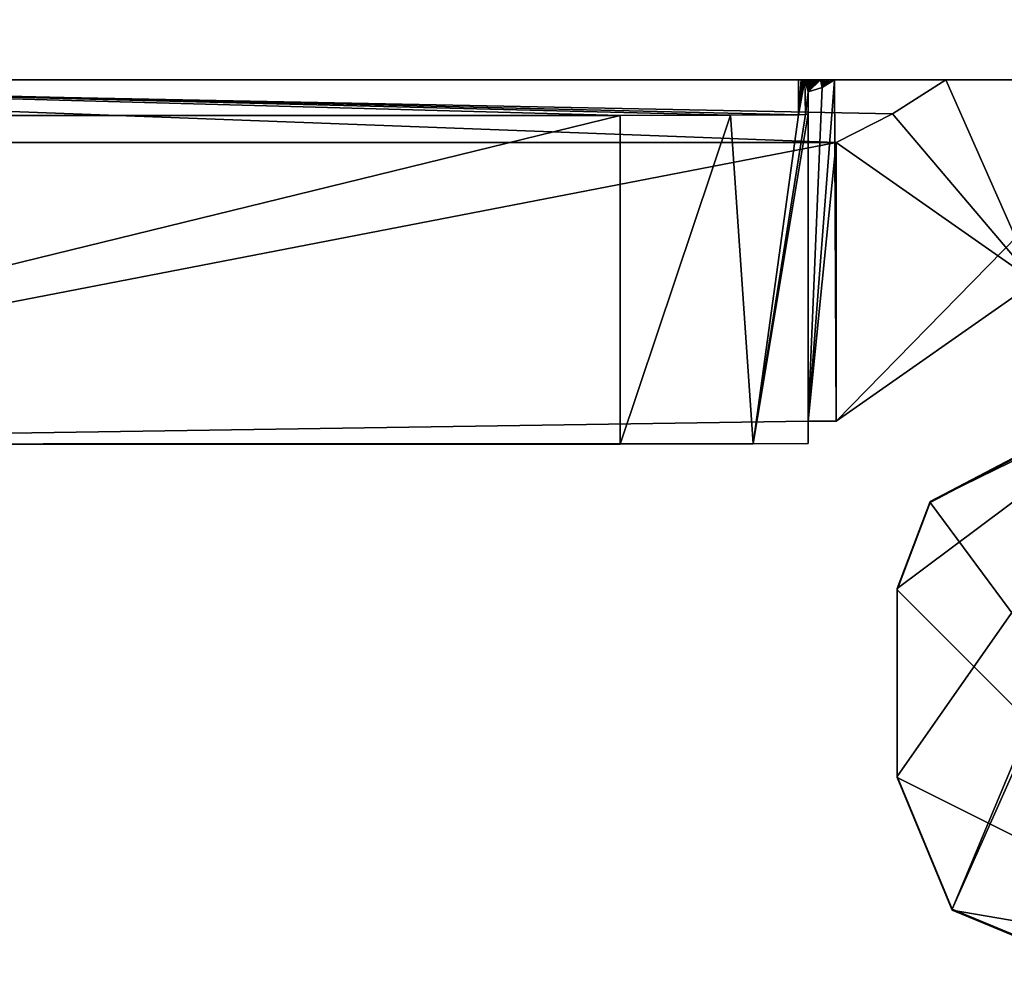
# Model space of a CAD drawing. Header units: millimetres. Extents: x -178 to 178, y -26 to 186.
# Tile 73 of 88: x 164.83 to 170.07, y -1.72 to 3.32. Entities that reach past the tile are written whole.
import ezdxf

# ---------------------------------------------------------------- set-up
doc = ezdxf.new("R2010")
doc.units = ezdxf.units.MM
doc.header["$LTSCALE"] = 52.148148
for name, color, linetype in [('691', 7, 'CONTINUOUS'), ('692', 7, 'CONTINUOUS'), ('720', 7, 'CONTINUOUS'), ('978', 7, 'CONTINUOUS'), ('981', 7, 'CONTINUOUS'), ('982', 7, 'CONTINUOUS'), ('983', 7, 'CONTINUOUS'), ('985', 7, 'CONTINUOUS'), ('986', 7, 'CONTINUOUS'), ('988', 7, 'CONTINUOUS'), ('989', 7, 'CONTINUOUS'), ('990', 7, 'CONTINUOUS'), ('991', 7, 'CONTINUOUS'), ('992', 7, 'CONTINUOUS'), ('994', 7, 'CONTINUOUS'), ('995', 7, 'CONTINUOUS'), ('996', 7, 'CONTINUOUS')]:
    doc.layers.add(name, color=color, linetype=linetype)

msp = doc.modelspace()

# ---------------------------------------------------------------- linework, layer by layer
at = {"layer": '691', "linetype": 'Continuous'}
for points in [[(175.7, 3), (152.5997, 3), (155.2322, 3, -18.0506), (175.7, 3)], [(152.5997, 3, -447), (175.7, 3, -447), (160.7957, 3, -443.4218), (152.5997, 3, -447)], [(157, 3, -17.3183), (175.7, 3), (155.2322, 3, -18.0506), (157, 3, -17.3183)], [(156.2929, 3, -19.1112), (156, 3, -19.8183), (172.4991, 3, -19.7752), (156.2929, 3, -19.1112)], [(156, 3, -19.8183), (172.5, 3, -19.8183), (172.4998, 3, -19.7968), (156, 3, -19.8183)], [(172.5, 3, -19.8183), (156, 3, -19.8183), (160.2906, 3, -48.3186), (172.5, 3, -19.8183)], [(172.4991, 3, -19.7752), (156, 3, -19.8183), (172.4998, 3, -19.7968), (172.4991, 3, -19.7752)], [(157.6975, 3, -18.8183), (156.2929, 3, -19.1112), (172.4991, 3, -19.7752), (157.6975, 3, -18.8183)], [(175.7, 3), (157, 3, -17.3183), (157.6974, 3, -17.3183), (175.7, 3)], [(157.6975, 3, -18.8183), (175.7, 3), (157.6974, 3, -17.3183), (157.6975, 3, -18.8183)], [(175.7, 3), (157.6975, 3, -18.8183), (172.4991, 3, -19.7752), (175.7, 3)], [(169.7594, 3, -48.3186), (172.5, 3, -19.8183), (160.2906, 3, -48.3186), (169.7594, 3, -48.3186)], [(160.7957, 3, -443.4218), (175.7, 3, -447), (170.9537, 3, -413.4216), (160.7957, 3, -443.4218)], [(160.8058, 3, -437.8176), (160.7957, 3, -443.4218), (170.9537, 3, -413.4216), (160.8058, 3, -437.8176)], [(160.8166, 3, -432.8867), (160.8058, 3, -437.8176), (170.9537, 3, -413.4216), (160.8166, 3, -432.8867)], [(160.8278, 3, -428.5481), (160.8166, 3, -432.8867), (170.9537, 3, -413.4216), (160.8278, 3, -428.5481)], [(160.8393, 3, -424.7275), (160.8278, 3, -428.5481), (170.9537, 3, -413.4216), (160.8393, 3, -424.7275)], [(160.8507, 3, -421.3629), (160.8393, 3, -424.7275), (170.9537, 3, -413.4216), (160.8507, 3, -421.3629)], [(160.862, 3, -418.3967), (160.8507, 3, -421.3629), (170.9537, 3, -413.4216), (160.862, 3, -418.3967)], [(160.8731, 3, -415.7813), (160.862, 3, -418.3967), (170.9537, 3, -413.4216), (160.8731, 3, -415.7813)], [(160.8839, 3, -413.4763), (160.8731, 3, -415.7813), (170.9537, 3, -413.4216), (160.8839, 3, -413.4763)], [(160.8944, 3, -411.4452), (160.8839, 3, -413.4763), (169.1658, 3, -413.4216), (160.8944, 3, -411.4452)], [(169.1658, 3, -413.4216), (160.8839, 3, -413.4763), (170.9537, 3, -413.4216), (169.1658, 3, -413.4216)], [(160.9044, 3, -409.6533), (160.8944, 3, -411.4452), (169.1515, 3, -410.6977), (160.9044, 3, -409.6533)], [(169.1515, 3, -410.6977), (160.8944, 3, -411.4452), (169.1658, 3, -413.4216), (169.1515, 3, -410.6977)], [(160.9141, 3, -408.0727), (160.9044, 3, -409.6533), (169.138, 3, -408.4026), (160.9141, 3, -408.0727)], [(169.138, 3, -408.4026), (160.9044, 3, -409.6533), (169.1515, 3, -410.6977), (169.138, 3, -408.4026)], [(160.9234, 3, -406.678), (160.9141, 3, -408.0727), (169.1251, 3, -406.4683), (160.9234, 3, -406.678)], [(169.1251, 3, -406.4683), (160.9141, 3, -408.0727), (169.138, 3, -408.4026), (169.1251, 3, -406.4683)], [(160.9323, 3, -405.449), (160.9234, 3, -406.678), (169.1251, 3, -406.4683), (160.9323, 3, -405.449)], [(160.9407, 3, -404.3644), (160.9323, 3, -405.449), (169.113, 3, -404.8368), (160.9407, 3, -404.3644)], [(169.113, 3, -404.8368), (160.9323, 3, -405.449), (169.1251, 3, -406.4683), (169.113, 3, -404.8368)], [(160.9488, 3, -403.4064), (160.9407, 3, -404.3644), (169.1017, 3, -403.4615), (160.9488, 3, -403.4064)], [(169.1017, 3, -403.4615), (160.9407, 3, -404.3644), (169.113, 3, -404.8368), (169.1017, 3, -403.4615)], [(160.9565, 3, -402.5607), (160.9488, 3, -403.4064), (169.091, 3, -402.3021), (160.9565, 3, -402.5607)], [(169.091, 3, -402.3021), (160.9488, 3, -403.4064), (169.1017, 3, -403.4615), (169.091, 3, -402.3021)], [(160.9638, 3, -401.8137), (160.9565, 3, -402.5607), (169.091, 3, -402.3021), (160.9638, 3, -401.8137)], [(160.9708, 3, -401.1541), (160.9638, 3, -401.8137), (169.081, 3, -401.3244), (160.9708, 3, -401.1541)], [(169.081, 3, -401.3244), (160.9638, 3, -401.8137), (169.091, 3, -402.3021), (169.081, 3, -401.3244)], [(160.9774, 3, -400.5717), (160.9708, 3, -401.1541), (169.0717, 3, -400.4998), (160.9774, 3, -400.5717)], [(169.0717, 3, -400.4998), (160.9708, 3, -401.1541), (169.081, 3, -401.3244), (169.0717, 3, -400.4998)], [(160.9837, 3, -400.0574), (160.9774, 3, -400.5717), (169.0717, 3, -400.4998), (160.9837, 3, -400.0574)], [(160.9897, 3, -399.6038), (160.9837, 3, -400.0574), (169.063, 3, -399.8041), (160.9897, 3, -399.6038)], [(169.063, 3, -399.8041), (160.9837, 3, -400.0574), (169.0717, 3, -400.4998), (169.063, 3, -399.8041)], [(160.9954, 3, -399.2037), (160.9897, 3, -399.6038), (169.0548, 3, -399.2172), (160.9954, 3, -399.2037)], [(169.0548, 3, -399.2172), (160.9897, 3, -399.6038), (169.063, 3, -399.8041), (169.0548, 3, -399.2172)], [(161.0008, 3, -398.85), (160.9954, 3, -399.2037), (169.0471, 3, -398.722), (161.0008, 3, -398.85)], [(169.0471, 3, -398.722), (160.9954, 3, -399.2037), (169.0548, 3, -399.2172), (169.0471, 3, -398.722)], [(161.006, 3, -398.5376), (161.0008, 3, -398.85), (169.0471, 3, -398.722), (161.006, 3, -398.5376)], [(161.0109, 3, -398.2615), (161.006, 3, -398.5376), (169.0399, 3, -398.3043), (161.0109, 3, -398.2615)], [(169.0399, 3, -398.3043), (161.006, 3, -398.5376), (169.0471, 3, -398.722), (169.0399, 3, -398.3043)], [(161.0156, 3, -398.0176), (161.0109, 3, -398.2615), (169.033, 3, -397.9519), (161.0156, 3, -398.0176)], [(169.033, 3, -397.9519), (161.0109, 3, -398.2615), (169.0399, 3, -398.3043), (169.033, 3, -397.9519)], [(161.0201, 3, -397.8023), (161.0156, 3, -398.0176), (169.033, 3, -397.9519), (161.0201, 3, -397.8023)], [(161.0245, 3, -397.6121), (161.0201, 3, -397.8023), (169.0265, 3, -397.6549), (161.0245, 3, -397.6121)], [(169.0265, 3, -397.6549), (161.0201, 3, -397.8023), (169.033, 3, -397.9519), (169.0265, 3, -397.6549)], [(161.0286, 3, -397.4443), (161.0245, 3, -397.6121), (169.0203, 3, -397.4046), (161.0286, 3, -397.4443)], [(169.0203, 3, -397.4046), (161.0245, 3, -397.6121), (169.0265, 3, -397.6549), (169.0203, 3, -397.4046)], [(161.0327, 3, -397.2962), (161.0286, 3, -397.4443), (169.0203, 3, -397.4046), (161.0327, 3, -397.2962)], [(161.0366, 3, -397.1656), (161.0327, 3, -397.2962), (169.0143, 3, -397.194), (161.0366, 3, -397.1656)], [(169.0143, 3, -397.194), (161.0327, 3, -397.2962), (169.0203, 3, -397.4046), (169.0143, 3, -397.194)], [(161.0404, 3, -397.0505), (161.0366, 3, -397.1656), (169.0084, 3, -397.0168), (161.0404, 3, -397.0505)], [(169.0084, 3, -397.0168), (161.0366, 3, -397.1656), (169.0143, 3, -397.194), (169.0084, 3, -397.0168)], [(161.0441, 3, -396.9492), (161.0404, 3, -397.0505), (169.0084, 3, -397.0168), (161.0441, 3, -396.9492)], [(161.0478, 3, -396.86), (161.0441, 3, -396.9492), (169.0025, 3, -396.8682), (161.0478, 3, -396.86)], [(169.0025, 3, -396.8682), (161.0441, 3, -396.9492), (169.0084, 3, -397.0168), (169.0025, 3, -396.8682)], [(161.0516, 3, -396.7816), (161.0478, 3, -396.86), (168.9963, 3, -396.7438), (161.0516, 3, -396.7816)], [(168.9963, 3, -396.7438), (161.0478, 3, -396.86), (169.0025, 3, -396.8682), (168.9963, 3, -396.7438)], [(161.0555, 3, -396.7129), (161.0516, 3, -396.7816), (168.9963, 3, -396.7438), (161.0555, 3, -396.7129)], [(161.0597, 3, -396.6529), (161.0555, 3, -396.7129), (168.9893, 3, -396.6404), (161.0597, 3, -396.6529)], [(168.9893, 3, -396.6404), (161.0555, 3, -396.7129), (168.9963, 3, -396.7438), (168.9893, 3, -396.6404)], [(161.0645, 3, -396.6006), (161.0597, 3, -396.6529), (168.9893, 3, -396.6404), (161.0645, 3, -396.6006)], [(161.075, 3, -396.5568), (161.0645, 3, -396.6006), (168.975, 3, -396.5568), (161.075, 3, -396.5568)], [(168.975, 3, -396.5568), (161.0645, 3, -396.6006), (168.9893, 3, -396.6404), (168.975, 3, -396.5568)], [(170.4967, 3, -221.6305), (172.5, 3, -19.8183), (169.7594, 3, -48.3186), (170.4967, 3, -221.6305)]]:
    msp.add_3dface(points, dxfattribs=at)
at = {"layer": '692', "linetype": 'Continuous'}
for points in [[(152.5997, 3), (175.7, 3), (175.7, 43.2), (152.5997, 3)], [(152.5997, 3), (175.7, 43.2), (159.8514, 22.6443), (152.5997, 3)]]:
    msp.add_3dface(points, dxfattribs=at)
at = {"layer": '720', "linetype": 'Continuous'}
for points in [[(172.5, 20.9952, -447), (175.7, 3, -447), (156, 19.6952, -447), (172.5, 20.9952, -447)], [(175.7, 3, -447), (152.5997, 17.538, -447), (154.75, 19.6952, -447), (175.7, 3, -447)], [(156, 19.6952, -447), (175.7, 3, -447), (154.75, 19.6952, -447), (156, 19.6952, -447)], [(152.5997, 17.538, -447), (175.7, 3, -447), (152.5815, 17.4045, -447), (152.5997, 17.538, -447)], [(152.5815, 17.4045, -447), (175.7, 3, -447), (152.5284, 17.2806, -447), (152.5815, 17.4045, -447)], [(152.5284, 17.2806, -447), (175.7, 3, -447), (152.1571, 16.6618, -447), (152.5284, 17.2806, -447)], [(152.1571, 16.6618, -447), (175.7, 3, -447), (152.0404, 16.3896, -447), (152.1571, 16.6618, -447)], [(152.0404, 16.3896, -447), (175.7, 3, -447), (152.0005, 16.0962, -447), (152.0404, 16.3896, -447)], [(175.7, 3, -447), (152.5997, 3, -447), (152.0005, 16.0962, -447), (175.7, 3, -447)]]:
    msp.add_3dface(points, dxfattribs=at)
at = {"layer": '978', "linetype": 'Continuous'}
for points in [[(170.1153, 0.9794, -18.8101), (171.5, -1.7154, -18.7992), (169.6759, 0.7486, -18.8092), (170.1153, 0.9794, -18.8101)], [(169.6759, 0.7486, -18.8092), (171.5, -1.7154, -18.7992), (169.5, 0.2845, -18.8073), (169.6759, 0.7486, -18.8092)], [(169.5, 0.2845, -18.8073), (171.5, -1.7154, -18.7992), (169.5, -0.7155, -18.8032), (169.5, 0.2845, -18.8073)], [(169.5, -0.7155, -18.8032), (171.5, -1.7154, -18.7992), (169.7929, -1.4226, -18.8004), (169.5, -0.7155, -18.8032)], [(171.5, -1.7154, -18.7992), (170.5, -1.7154, -18.7992), (169.7929, -1.4226, -18.8004), (171.5, -1.7154, -18.7992)]]:
    msp.add_3dface(points, dxfattribs=at)
at = {"layer": '981', "linetype": 'Continuous'}
for points in [[(170.5, -1.7094, -17.2992), (171.4107, 2.2127, -17.3151), (169.7929, -1.4165, -17.3004), (170.5, -1.7094, -17.2992)], [(171.4107, 2.2127, -17.3151), (170.9653, 1.3855, -17.3118), (169.7929, -1.4165, -17.3004), (171.4107, 2.2127, -17.3151)], [(169.6759, 0.7547, -17.3092), (169.5, 0.2906, -17.3073), (170.9653, 1.3855, -17.3118), (169.6759, 0.7547, -17.3092)], [(170.9653, 1.3855, -17.3118), (169.5, 0.2906, -17.3073), (169.5, -0.7094, -17.3032), (170.9653, 1.3855, -17.3118)], [(169.7929, -1.4165, -17.3004), (170.9653, 1.3855, -17.3118), (169.5, -0.7094, -17.3032), (169.7929, -1.4165, -17.3004)], [(170.1153, 0.9855, -17.3101), (169.6759, 0.7547, -17.3092), (170.9653, 1.3855, -17.3118), (170.1153, 0.9855, -17.3101)]]:
    msp.add_3dface(points, dxfattribs=at)
at = {"layer": '982', "linetype": 'Continuous'}
for points in [[(169.5, 0.2906, -17.3073), (169.5, 0.2845, -18.8073), (169.5, -0.7094, -17.3032), (169.5, 0.2906, -17.3073)], [(169.5, 0.2845, -18.8073), (169.5, -0.7155, -18.8032), (169.5, -0.7094, -17.3032), (169.5, 0.2845, -18.8073)]]:
    msp.add_3dface(points, dxfattribs=at)
at = {"layer": '983', "linetype": 'Continuous'}
for points in [[(170.1153, 0.9794, -18.8101), (169.6759, 0.7486, -18.8092), (170.1153, 0.9855, -17.3101), (170.1153, 0.9794, -18.8101)], [(169.6759, 0.7486, -18.8092), (169.6759, 0.7547, -17.3092), (170.1153, 0.9855, -17.3101), (169.6759, 0.7486, -18.8092)], [(169.6759, 0.7486, -18.8092), (169.5, 0.2845, -18.8073), (169.6759, 0.7547, -17.3092), (169.6759, 0.7486, -18.8092)], [(169.5, 0.2845, -18.8073), (169.5, 0.2906, -17.3073), (169.6759, 0.7547, -17.3092), (169.5, 0.2845, -18.8073)]]:
    msp.add_3dface(points, dxfattribs=at)
at = {"layer": '985', "linetype": 'Continuous'}
for points in [[(169.5, -0.7155, -18.8032), (169.7929, -1.4226, -18.8004), (169.5, -0.7094, -17.3032), (169.5, -0.7155, -18.8032)], [(169.7929, -1.4226, -18.8004), (169.7929, -1.4165, -17.3004), (169.5, -0.7094, -17.3032), (169.7929, -1.4226, -18.8004)], [(170.5, -1.7154, -18.7992), (170.5, -1.7094, -17.2992), (169.7929, -1.4165, -17.3004), (170.5, -1.7154, -18.7992)], [(169.7929, -1.4226, -18.8004), (170.5, -1.7154, -18.7992), (169.7929, -1.4165, -17.3004), (169.7929, -1.4226, -18.8004)]]:
    msp.add_3dface(points, dxfattribs=at)
at = {"layer": '986', "linetype": 'Continuous'}
for points in [[(168.025, 1.0596, -443.4139), (160.875, 1.0596, -443.4139), (168.025, 2.8096, -443.4211), (168.025, 1.0596, -443.4139)], [(168.025, 2.8096, -443.4211), (160.875, 1.0596, -443.4139), (161.075, 2.8096, -443.4211), (168.025, 2.8096, -443.4211)]]:
    msp.add_3dface(points, dxfattribs=at)
at = {"layer": '988', "linetype": 'Continuous'}
for points in [[(169.7594, 3, -48.3186), (160.2906, 3, -48.3186), (169.4753, 2.8182, -48.3178), (169.7594, 3, -48.3186)], [(160.2906, 3, -48.3186), (160.875, 2.6647, -48.3172), (169.175, 2.6647, -48.3172), (160.2906, 3, -48.3186)], [(169.4753, 2.8182, -48.3178), (160.2906, 3, -48.3186), (169.175, 2.6647, -48.3172), (169.4753, 2.8182, -48.3178)]]:
    msp.add_3dface(points, dxfattribs=at)
at = {"layer": '989', "linetype": 'Continuous'}
for points in [[(169.7594, 3, -48.3186), (169.4753, 2.8182, -48.3178), (170.2354, 1.9235, -413.4172), (169.7594, 3, -48.3186)], [(170.4967, 3, -221.6305), (169.7594, 3, -48.3186), (170.2354, 1.9235, -413.4172), (170.4967, 3, -221.6305)], [(169.4753, 2.8182, -48.3178), (169.175, 2.6647, -48.3172), (170.2354, 1.9235, -413.4172), (169.4753, 2.8182, -48.3178)], [(170.2354, 1.9235, -413.4172), (169.175, 2.6647, -48.3172), (169.175, 1.1815, -413.4142), (170.2354, 1.9235, -413.4172)]]:
    msp.add_3dface(points, dxfattribs=at)
at = {"layer": '990', "linetype": 'Continuous'}
for points in [[(169.1658, 3, -413.4216), (169.175, 1.1815, -413.4142), (169.025, 1.1815, -413.4142), (169.1658, 3, -413.4216)], [(169.0996, 2.9586, -413.4214), (169.1658, 3, -413.4216), (169.025, 1.1815, -413.4142), (169.0996, 2.9586, -413.4214)], [(169.1658, 3, -413.4216), (170.9537, 3, -413.4216), (169.175, 1.1815, -413.4142), (169.1658, 3, -413.4216)], [(170.9537, 3, -413.4216), (170.2354, 1.9235, -413.4172), (169.175, 1.1815, -413.4142), (170.9537, 3, -413.4216)], [(169.025, 2.9357, -413.4213), (169.0996, 2.9586, -413.4214), (169.025, 1.1815, -413.4142), (169.025, 2.9357, -413.4213)]]:
    msp.add_3dface(points, dxfattribs=at)
at = {"layer": '991', "linetype": 'Continuous'}
for points in [[(168.975, 3, -396.5568), (168.9893, 3, -396.6404), (168.975, 2.8124, -442.7325), (168.975, 3, -396.5568)], [(168.9893, 3, -396.6404), (168.9963, 3, -396.7438), (168.975, 2.8124, -442.7325), (168.9893, 3, -396.6404)], [(168.9963, 3, -396.7438), (169.0025, 3, -396.8682), (168.975, 2.8124, -442.7325), (168.9963, 3, -396.7438)], [(169.0025, 3, -396.8682), (169.0084, 3, -397.0168), (168.975, 2.8124, -442.7325), (169.0025, 3, -396.8682)], [(168.975, 2.8124, -442.7325), (169.0084, 3, -397.0168), (169.0124, 2.8154, -442.5792), (168.975, 2.8124, -442.7325)], [(169.0143, 3, -397.194), (169.025, 2.9357, -413.4213), (169.0084, 3, -397.0168), (169.0143, 3, -397.194)], [(169.0124, 2.8154, -442.5792), (169.0084, 3, -397.0168), (169.025, 2.9357, -413.4213), (169.0124, 2.8154, -442.5792)], [(169.0203, 3, -397.4046), (169.025, 2.9357, -413.4213), (169.0143, 3, -397.194), (169.0203, 3, -397.4046)], [(169.0203, 3, -397.4046), (169.0265, 3, -397.6549), (169.025, 2.9357, -413.4213), (169.0203, 3, -397.4046)], [(169.0265, 3, -397.6549), (169.033, 3, -397.9519), (169.025, 2.9357, -413.4213), (169.0265, 3, -397.6549)], [(169.033, 3, -397.9519), (169.0399, 3, -398.3043), (169.025, 2.9357, -413.4213), (169.033, 3, -397.9519)], [(169.0399, 3, -398.3043), (169.0471, 3, -398.722), (169.025, 2.9357, -413.4213), (169.0399, 3, -398.3043)], [(169.0471, 3, -398.722), (169.0548, 3, -399.2172), (169.025, 2.9357, -413.4213), (169.0471, 3, -398.722)], [(169.0548, 3, -399.2172), (169.063, 3, -399.8041), (169.025, 2.9357, -413.4213), (169.0548, 3, -399.2172)], [(169.063, 3, -399.8041), (169.0717, 3, -400.4998), (169.025, 2.9357, -413.4213), (169.063, 3, -399.8041)], [(169.0717, 3, -400.4998), (169.081, 3, -401.3244), (169.025, 2.9357, -413.4213), (169.0717, 3, -400.4998)], [(169.081, 3, -401.3244), (169.091, 3, -402.3021), (169.025, 2.9357, -413.4213), (169.081, 3, -401.3244)], [(169.091, 3, -402.3021), (169.0996, 2.9586, -413.4214), (169.025, 2.9357, -413.4213), (169.091, 3, -402.3021)], [(169.091, 3, -402.3021), (169.1017, 3, -403.4615), (169.0996, 2.9586, -413.4214), (169.091, 3, -402.3021)], [(169.1017, 3, -403.4615), (169.113, 3, -404.8368), (169.0996, 2.9586, -413.4214), (169.1017, 3, -403.4615)], [(169.113, 3, -404.8368), (169.1251, 3, -406.4683), (169.0996, 2.9586, -413.4214), (169.113, 3, -404.8368)], [(169.1251, 3, -406.4683), (169.138, 3, -408.4026), (169.0996, 2.9586, -413.4214), (169.1251, 3, -406.4683)], [(169.138, 3, -408.4026), (169.1515, 3, -410.6977), (169.0996, 2.9586, -413.4214), (169.138, 3, -408.4026)], [(169.1515, 3, -410.6977), (169.1658, 3, -413.4216), (169.0996, 2.9586, -413.4214), (169.1515, 3, -410.6977)], [(169.0124, 2.8154, -442.5792), (169.025, 2.9357, -413.4213), (169.025, 2.8179, -442.4211), (169.0124, 2.8154, -442.5792)]]:
    msp.add_3dface(points, dxfattribs=at)
at = {"layer": '992', "linetype": 'Continuous'}
for points in [[(161.075, 3, -396.5568), (168.975, 3, -396.5568), (168.975, 2.8124, -442.7325), (161.075, 3, -396.5568)], [(161.075, 3, -396.5568), (168.025, 2.8096, -443.4211), (161.075, 2.8096, -443.4211), (161.075, 3, -396.5568)], [(168.025, 2.8096, -443.4211), (161.075, 3, -396.5568), (168.6128, 2.8104, -443.2301), (168.025, 2.8096, -443.4211)], [(161.075, 3, -396.5568), (168.975, 2.8124, -442.7325), (168.6128, 2.8104, -443.2301), (161.075, 3, -396.5568)]]:
    msp.add_3dface(points, dxfattribs=at)
at = {"layer": '994', "linetype": 'Continuous'}
for points in [[(168.025, 1.0596, -443.4139), (168.025, 2.8096, -443.4211), (168.6128, 2.8104, -443.2301), (168.025, 1.0596, -443.4139)], [(168.025, 1.0596, -443.4139), (168.6128, 2.8104, -443.2301), (168.7321, 1.0608, -443.1211), (168.025, 1.0596, -443.4139)], [(168.6128, 2.8104, -443.2301), (168.975, 2.8124, -442.7325), (168.7321, 1.0608, -443.1211), (168.6128, 2.8104, -443.2301)], [(169.0124, 2.8154, -442.5792), (169.025, 2.8179, -442.4211), (168.7321, 1.0608, -443.1211), (169.0124, 2.8154, -442.5792)], [(169.025, 2.8179, -442.4211), (169.025, 1.0637, -442.414), (168.7321, 1.0608, -443.1211), (169.025, 2.8179, -442.4211)], [(168.975, 2.8124, -442.7325), (169.0124, 2.8154, -442.5792), (168.7321, 1.0608, -443.1211), (168.975, 2.8124, -442.7325)]]:
    msp.add_3dface(points, dxfattribs=at)
at = {"layer": '995', "linetype": 'Continuous'}
for points in [[(160.875, 2.6647, -48.3172), (160.875, 1.0596, -443.4139), (169.175, 2.6647, -48.3172), (160.875, 2.6647, -48.3172)], [(169.175, 2.6647, -48.3172), (160.875, 1.0596, -443.4139), (169.025, 1.1815, -413.4142), (169.175, 2.6647, -48.3172)], [(169.175, 1.1815, -413.4142), (169.175, 2.6647, -48.3172), (169.025, 1.1815, -413.4142), (169.175, 1.1815, -413.4142)], [(169.025, 1.1815, -413.4142), (160.875, 1.0596, -443.4139), (169.025, 1.0637, -442.414), (169.025, 1.1815, -413.4142)], [(169.025, 1.0637, -442.414), (160.875, 1.0596, -443.4139), (168.7321, 1.0608, -443.1211), (169.025, 1.0637, -442.414)], [(160.875, 1.0596, -443.4139), (168.025, 1.0596, -443.4139), (168.7321, 1.0608, -443.1211), (160.875, 1.0596, -443.4139)]]:
    msp.add_3dface(points, dxfattribs=at)
at = {"layer": '996', "linetype": 'Continuous'}
for points in [[(169.025, 2.9357, -413.4213), (169.025, 1.1815, -413.4142), (169.025, 1.0637, -442.414), (169.025, 2.9357, -413.4213)], [(169.025, 2.8179, -442.4211), (169.025, 2.9357, -413.4213), (169.025, 1.0637, -442.414), (169.025, 2.8179, -442.4211)]]:
    msp.add_3dface(points, dxfattribs=at)

doc.saveas('drawing.dxf')
